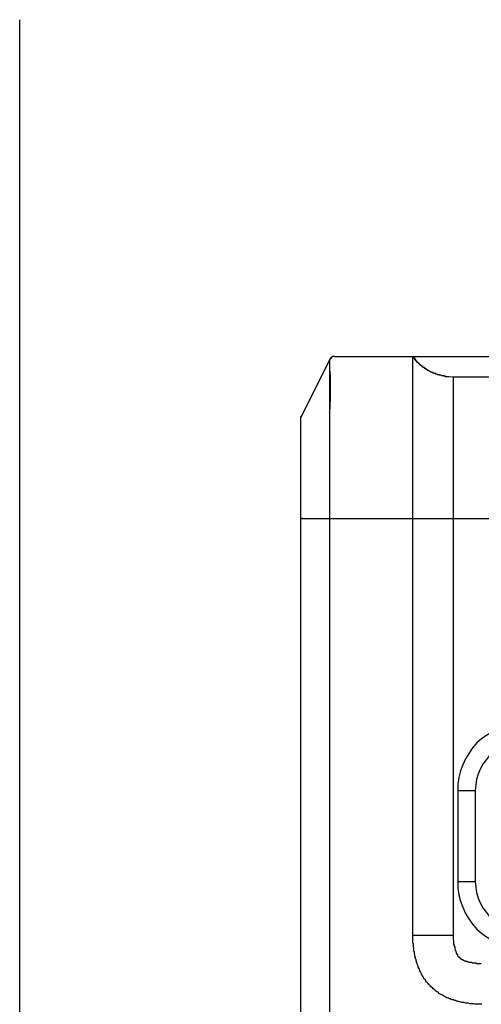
# Model space of a CAD drawing. Extents: x 1 to 383, y 56 to 366.
# Tile 27 of 28: x 318 to 338, y 313 to 355. Entities that reach past the tile are written whole.
import ezdxf

# ---------------------------------------------------------------- set-up
doc = ezdxf.new("R2010")
doc.units = 0
doc.header["$MEASUREMENT"] = 0
doc.layers.get('0').update_dxf_attribs({"linetype": 'CONTINUOUS'})

msp = doc.modelspace()

# ---------------------------------------------------------------- linework, layer by layer
at = {"color": 251, "linetype": 'Continuous'}
msp.add_line((318.09422, 337.20619), (318.09422, 355.05748), dxfattribs=at)
at = {"color": 7, "linetype": 'Continuous'}
for p, q in [((331.42276, 340.41217), (330.17262, 337.91229)), ((331.42277, 340.41217), (331.42277, 340.01125)), ((331.42277, 340.41217), (331.42277, 304.94224)), ((331.65864, 340.55367), (366.30874, 340.55367)), ((335.00807, 315.64926), (335.00807, 340.55367)), ((335.03166, 340.53009), (335.00807, 340.55367)), ((335.00807, 340.55367), (335.12601, 340.41217)), ((335.03164, 340.5065), (335.03164, 340.53009)), ((335.05524, 340.50651), (335.03166, 340.50651)), ((335.05524, 340.48292), (335.05524, 340.5065)), ((335.07883, 340.45934), (335.05524, 340.48292)), ((335.10242, 340.43575), (335.07883, 340.45934)), ((335.12601, 340.41217), (335.10242, 340.43575)), ((335.12601, 340.38859), (335.12601, 340.41217)), ((335.14959, 340.38858), (335.12601, 340.38858)), ((335.17318, 340.365), (335.14959, 340.365)), ((335.1496, 340.365), (335.1496, 340.38859)), ((335.17317, 340.34142), (335.17317, 340.365)), ((335.19677, 340.34142), (335.17318, 340.34142)), ((335.19677, 340.31783), (335.19677, 340.34142)), ((335.22036, 340.31783), (335.19677, 340.31783)), ((335.22037, 340.29425), (335.22037, 340.31783)), ((331.42276, 340.01125), (331.44635, 339.70466)), ((335.24394, 340.29425), (335.22036, 340.29425)), ((335.26753, 340.27067), (335.24394, 340.29425)), ((335.26753, 340.24708), (335.26753, 340.27067)), ((335.29112, 340.24709), (335.26753, 340.24709)), ((335.31471, 340.2235), (335.29112, 340.2235)), ((335.29113, 340.2235), (335.29113, 340.24708)), ((335.3147, 340.19992), (335.3147, 340.2235)), ((335.33829, 340.19992), (335.31471, 340.19992)), ((335.36188, 340.17633), (335.33829, 340.19992)), ((335.38547, 340.15275), (335.36188, 340.17633)), ((335.40906, 340.12916), (335.38547, 340.15275)), ((335.43264, 340.12916), (335.40906, 340.12916)), ((335.45623, 340.10558), (335.43264, 340.10558)), ((335.43266, 340.10558), (335.43266, 340.12916)), ((335.45623, 340.082), (335.45623, 340.10558)), ((335.47982, 340.082), (335.45623, 340.082)), ((335.50341, 340.05841), (335.47982, 340.082)), ((335.52699, 340.05841), (335.50341, 340.05841)), ((335.52699, 340.03483), (335.52699, 340.05841)), ((335.55058, 340.03483), (335.52699, 340.03483)), ((335.57417, 340.01125), (335.55058, 340.03483)), ((335.59776, 340.01125), (335.57417, 340.01125)), ((335.62134, 339.98766), (335.59776, 340.01125)), ((335.64493, 339.98766), (335.62134, 339.98766)), ((335.64492, 339.96408), (335.64492, 339.98766)), ((335.66852, 339.96408), (335.64493, 339.96408)), ((335.69211, 339.94049), (335.66852, 339.96408)), ((335.7157, 339.9405), (335.69211, 339.9405)), ((335.73928, 339.91691), (335.7157, 339.94049)), ((335.76287, 339.91691), (335.73928, 339.91691)), ((335.78646, 339.89333), (335.76287, 339.91691)), ((335.81005, 339.89333), (335.78646, 339.89333)), ((335.83363, 339.86974), (335.81005, 339.89333)), ((331.44634, 339.70466), (331.44634, 339.42165)), ((335.85722, 339.86975), (335.83363, 339.86975)), ((335.88081, 339.84616), (335.85722, 339.86974)), ((335.9044, 339.84616), (335.88081, 339.84616)), ((335.92798, 339.84616), (335.9044, 339.84616)), ((335.95157, 339.82258), (335.92798, 339.84616)), ((335.97516, 339.82257), (335.95157, 339.82257)), ((335.99875, 339.82257), (335.97516, 339.82257)), ((335.99874, 339.79899), (335.99874, 339.82258)), ((336.02233, 339.79899), (335.99875, 339.79899)), ((336.04592, 339.79899), (336.02233, 339.79899)), ((336.06951, 339.77541), (336.04592, 339.79899)), ((336.0931, 339.77541), (336.06951, 339.77541)), ((336.11668, 339.77541), (336.0931, 339.77541)), ((336.14027, 339.77541), (336.11668, 339.77541)), ((336.16386, 339.75183), (336.14027, 339.77541)), ((336.18745, 339.75182), (336.16386, 339.75182)), ((336.21103, 339.75182), (336.18745, 339.75182)), ((336.23462, 339.75182), (336.21103, 339.75182)), ((336.25821, 339.72824), (336.23462, 339.75183)), ((336.2818, 339.72824), (336.25821, 339.72824)), ((336.30538, 339.72824), (336.2818, 339.72824)), ((336.32897, 339.72824), (336.30538, 339.72824)), ((336.35256, 339.72824), (336.32897, 339.72824)), ((336.37615, 339.70466), (336.35256, 339.72824)), ((336.39973, 339.70466), (336.37615, 339.70466)), ((336.42332, 339.70466), (336.39973, 339.70466)), ((336.39973, 339.70466), (336.44691, 339.70466)), ((336.44691, 339.70466), (336.42332, 339.70466)), ((336.44691, 339.70466), (336.54126, 339.70466)), ((336.54126, 339.70466), (336.56485, 339.70466)), ((336.56485, 339.70466), (336.75355, 339.68107)), ((336.75355, 339.68107), (338.40467, 339.68107)), ((318.09422, 292.61683), (318.09422, 339.34485)), ((331.44634, 339.42165), (331.44634, 339.13865)), ((331.44634, 339.13865), (331.44634, 338.78489)), ((330.19621, 293.48055), (330.19621, 337.97761)), ((331.42277, 336.21427), (331.42277, 335.0115)), ((367.79475, 333.57289), (330.19621, 333.57289)), ((330.24338, 333.57289), (330.24338, 333.62006)), ((331.42277, 333.76156), (331.42277, 333.57289)), ((336.75355, 315.64926), (336.75355, 333.57289)), ((336.94224, 321.87536), (336.94224, 317.96046)), ((336.94225, 321.87536), (337.69705, 321.87536)), ((337.69705, 321.87536), (337.69705, 317.96046)), ((336.94225, 317.96046), (337.69705, 317.96046)), ((335.00807, 315.64925), (336.75355, 315.64925))]:
    msp.add_line(p, q, dxfattribs=at)
for points in [[(331.65864, 340.55367), (331.58788, 340.55367), (331.51711, 340.53009), (331.46994, 340.48292), (331.42276, 340.41217)], [(331.61146, 340.55367), (331.5407, 340.55367), (331.49353, 340.5065), (331.46994, 340.45934)], [(336.39973, 339.70466), (336.35256, 339.72824), (336.30538, 339.72824), (336.25821, 339.72824), (336.21103, 339.75183), (336.18745, 339.75183), (336.14027, 339.77541), (336.0931, 339.77541), (336.04592, 339.79899), (335.99875, 339.79899), (335.97516, 339.82258), (335.92798, 339.82258), (335.9044, 339.84616), (335.85722, 339.86974), (335.81005, 339.89333), (335.78646, 339.89333), (335.73928, 339.91691), (335.7157, 339.94049), (335.66852, 339.96408), (335.62134, 339.98766), (335.59776, 340.01125), (335.57417, 340.03483), (335.52699, 340.05841), (335.47982, 340.082), (335.45623, 340.10558), (335.43264, 340.12916), (335.38547, 340.15275), (335.36188, 340.17633), (335.31471, 340.19992), (335.29112, 340.24708), (335.26753, 340.27067), (335.24394, 340.29425), (335.19677, 340.31783), (335.17318, 340.365), (335.12601, 340.38859), (335.12601, 340.41217)], [(336.75355, 333.57289), (336.75355, 333.76156), (336.75355, 333.97381), (336.75355, 334.16248), (336.75355, 334.35115), (336.75355, 334.5634), (336.75355, 334.75207), (336.75355, 334.96433), (336.75355, 335.05866), (336.75355, 335.153), (336.75355, 335.24733), (336.75355, 335.34167), (336.75355, 335.436), (336.75355, 335.53034), (336.75355, 335.62467), (336.75355, 335.74259), (336.75355, 335.83693), (336.75355, 335.93126), (336.75355, 336.0256), (336.75355, 336.11993), (336.75355, 336.21427), (336.75355, 336.3086), (336.75355, 336.40294), (336.75355, 336.49727), (336.75355, 336.59161), (336.75355, 336.66236), (336.75355, 336.75669), (336.75355, 336.85103), (336.75355, 336.94536), (336.75355, 337.0397), (336.75355, 337.13403), (336.75355, 337.20478), (336.75355, 337.29912), (336.75355, 337.39345), (336.75355, 337.48779), (336.75355, 337.55854), (336.75355, 337.65287), (336.75355, 337.72362), (336.75355, 337.79438), (336.75355, 337.88871), (336.75355, 337.95946), (336.75355, 338.03021), (336.75355, 338.12455), (336.75355, 338.1953), (336.75355, 338.24247), (336.75355, 338.31322), (336.75355, 338.38397), (336.75355, 338.45472), (336.75355, 338.52547), (336.75355, 338.59622), (336.75355, 338.61981), (336.75355, 338.64339), (336.75355, 338.66697), (336.75355, 338.71414), (336.75355, 338.73772), (336.75355, 338.76131), (336.75355, 338.78489), (336.75355, 338.80848), (336.75355, 338.83206), (336.75355, 338.85564), (336.75355, 338.87923), (336.75355, 338.92639), (336.75355, 338.94998), (336.75355, 338.97356), (336.75355, 338.99715), (336.75355, 339.04431), (336.75355, 339.09148), (336.75355, 339.11506), (336.75355, 339.16223), (336.75355, 339.2094), (336.75355, 339.23298), (336.75355, 339.25657), (336.75355, 339.28015), (336.75355, 339.28015), (336.75355, 339.30373), (336.75355, 339.32732), (336.75355, 339.32732), (336.75355, 339.3509), (336.75355, 339.3509), (336.75355, 339.37449), (336.75355, 339.39807), (336.75355, 339.39807), (336.75355, 339.42165), (336.75355, 339.42165), (336.75355, 339.44524), (336.75355, 339.44524), (336.75355, 339.46882), (336.75355, 339.46882), (336.75355, 339.46882), (336.75355, 339.4924), (336.75355, 339.4924), (336.75355, 339.51599), (336.75355, 339.51599), (336.75355, 339.51599), (336.75355, 339.53957), (336.75355, 339.53957), (336.75355, 339.53957), (336.75355, 339.56316), (336.75355, 339.56316), (336.75355, 339.56316), (336.75355, 339.56316), (336.75355, 339.58674), (336.75355, 339.58674), (336.75355, 339.58674), (336.75355, 339.58674), (336.75355, 339.61032), (336.75355, 339.61032), (336.75355, 339.61032), (336.75355, 339.61032), (336.75355, 339.63391), (336.75355, 339.63391), (336.75355, 339.63391), (336.75355, 339.63391), (336.75355, 339.63391), (336.75355, 339.63391), (336.75355, 339.63391), (336.75355, 339.65749), (336.75355, 339.65749), (336.75355, 339.65749), (336.75355, 339.65749), (336.75355, 339.65749), (336.75355, 339.65749), (336.75355, 339.65749), (336.75355, 339.65749), (336.75355, 339.65749), (336.75355, 339.68107), (336.75355, 339.68107), (336.75355, 339.68107), (336.75355, 339.68107), (336.75355, 339.68107), (336.75355, 339.68107), (336.75355, 339.68107), (336.75355, 339.68107), (336.75355, 339.68107), (336.75355, 339.68107), (336.75355, 339.68107), (336.75355, 339.68107), (336.75355, 339.68107), (336.75355, 339.68107), (336.75355, 339.68107), (336.75355, 339.68107), (336.75355, 339.68107), (336.75355, 339.68107), (336.75355, 339.68107), (336.75355, 339.68107), (336.75355, 339.68107), (336.75355, 339.68107), (336.75355, 339.68107), (336.75355, 339.68107), (336.75355, 339.68107), (336.75355, 339.68107), (336.75355, 339.68107), (336.75355, 339.68107), (336.75355, 339.68107), (336.75355, 339.68107)], [(331.44635, 338.78489), (331.42276, 338.12455), (331.42276, 337.86513), (331.42276, 337.60571), (331.42276, 337.3227), (331.42276, 336.21427)], [(339.81993, 324.75257), (339.53688, 324.75257), (339.25383, 324.70541), (338.97078, 324.63466), (338.71131, 324.54032), (338.45185, 324.4224), (338.21597, 324.2809), (337.9801, 324.11581), (337.76781, 323.92714), (337.57911, 323.71489), (337.414, 323.47905), (337.27247, 323.24322), (337.15454, 322.98379), (337.06018, 322.72437), (336.98942, 322.44137), (336.94225, 322.15836), (336.94225, 321.87536)], [(339.81993, 323.99789), (339.58405, 323.97431), (339.34818, 323.95073), (339.1123, 323.87998), (338.90001, 323.78564), (338.68773, 323.66772), (338.49903, 323.5498), (338.31032, 323.38472), (338.1688, 323.19605), (338.02727, 323.00738), (337.90934, 322.79512), (337.81499, 322.58287), (337.74422, 322.34703), (337.72064, 322.1112), (337.69705, 321.87536)], [(336.94225, 317.96046), (336.94225, 317.67746), (336.98942, 317.39445), (337.06018, 317.11145), (337.15454, 316.85203), (337.27247, 316.5926), (337.414, 316.35677), (337.57911, 316.12093), (337.76781, 315.90868), (337.9801, 315.72001), (338.21597, 315.55492), (338.45185, 315.41342), (338.71131, 315.2955), (338.97078, 315.20116), (339.25383, 315.13041), (339.53688, 315.08325), (339.81993, 315.08325)], [(337.69705, 317.96046), (337.72064, 317.72462), (337.74422, 317.48879), (337.81499, 317.25295), (337.90934, 317.0407), (338.02727, 316.82844), (338.1688, 316.63977), (338.31032, 316.4511), (338.49903, 316.3096), (338.68773, 316.1681), (338.90001, 316.05018), (339.1123, 315.95584), (339.34818, 315.88509), (339.58405, 315.86151), (339.81993, 315.83792)], [(337.9801, 312.67771), (337.90934, 312.67771), (337.90934, 312.67771), (337.83857, 312.67771), (337.83857, 312.67771), (337.76781, 312.67771), (337.76781, 312.67771), (337.69705, 312.67771), (337.67346, 312.67771), (337.62629, 312.70129), (337.6027, 312.70129), (337.53194, 312.70129), (337.53194, 312.70129), (337.46117, 312.70129), (337.46117, 312.70129), (337.39041, 312.72487), (337.36682, 312.72487), (337.31965, 312.72487), (337.29606, 312.72487), (337.2253, 312.74846), (337.2253, 312.74846), (337.15454, 312.74846), (337.13095, 312.74846), (337.08377, 312.77204), (337.06018, 312.77204), (336.98942, 312.79562), (336.96583, 312.79562), (336.91866, 312.81921), (336.89507, 312.81921), (336.8479, 312.84279), (336.80072, 312.84279), (336.75355, 312.86638), (336.70637, 312.86638), (336.6592, 312.88996), (336.63561, 312.91354), (336.58843, 312.91354), (336.54126, 312.93713), (336.49408, 312.96071), (336.4705, 312.96071), (336.42332, 312.98429), (336.37615, 313.00788), (336.35256, 313.03146), (336.30538, 313.05505), (336.30538, 313.05505), (336.25821, 313.07863), (336.25821, 313.07863), (336.21103, 313.10221), (336.21103, 313.10221), (336.16386, 313.1258), (336.16386, 313.1258), (336.14027, 313.14938), (336.14027, 313.14938), (336.0931, 313.19655), (336.0931, 313.19655), (336.04592, 313.22013), (336.04592, 313.22013), (335.99875, 313.24371), (335.99875, 313.24371), (335.97516, 313.2673), (335.97516, 313.29088), (335.92798, 313.31447), (335.92798, 313.31447), (335.88081, 313.33805), (335.88081, 313.33805), (335.85722, 313.38522), (335.85722, 313.38522), (335.81005, 313.4088), (335.81005, 313.4088), (335.78646, 313.45597), (335.76287, 313.45597), (335.73928, 313.47955), (335.73928, 313.47955), (335.7157, 313.52672), (335.69211, 313.52672), (335.66852, 313.57389), (335.66852, 313.57389), (335.64493, 313.59747), (335.64493, 313.59747), (335.59776, 313.64464), (335.59776, 313.64464), (335.57417, 313.69181), (335.57417, 313.69181), (335.55058, 313.71539), (335.55058, 313.73897), (335.52699, 313.76256), (335.50341, 313.76256), (335.47982, 313.80972), (335.47982, 313.80972), (335.45623, 313.85689), (335.45623, 313.85689), (335.43264, 313.90406), (335.43264, 313.90406), (335.40906, 313.92764), (335.38547, 313.97481), (335.36188, 314.02198), (335.33829, 314.06915), (335.31471, 314.11631), (335.31471, 314.1399), (335.29112, 314.18706), (335.26753, 314.23423), (335.24394, 314.2814), (335.24394, 314.32857), (335.22036, 314.35215), (335.19677, 314.39932), (335.19677, 314.44648), (335.17318, 314.49365), (335.17318, 314.51724), (335.14959, 314.5644), (335.14959, 314.61157), (335.12601, 314.63515), (335.12601, 314.70591), (335.10242, 314.72949), (335.10242, 314.77666), (335.10242, 314.80024), (335.07883, 314.87099), (335.07883, 314.87099), (335.07883, 314.94174), (335.05524, 314.96533), (335.05524, 315.01249), (335.05524, 315.03608), (335.05524, 315.10683), (335.03166, 315.13041), (335.03166, 315.17758), (335.03166, 315.20116), (335.03166, 315.27192), (335.03166, 315.27192), (335.00807, 315.34267), (335.00807, 315.34267), (335.00807, 315.41342), (335.00807, 315.41342), (335.00807, 315.48417), (335.00807, 315.48417), (335.00807, 315.5785), (335.00807, 315.5785), (335.00807, 315.64926), (335.00807, 315.64926)], [(337.95651, 314.4229), (337.90934, 314.4229), (337.86216, 314.4229), (337.81499, 314.4229), (337.76781, 314.4229), (337.72064, 314.44648), (337.67346, 314.44648), (337.62629, 314.44648), (337.57911, 314.44648), (337.53194, 314.47007), (337.50835, 314.47007), (337.50835, 314.47007), (337.46117, 314.47007), (337.46117, 314.47007), (337.414, 314.49365), (337.414, 314.49365), (337.39041, 314.49365), (337.36682, 314.49365), (337.36682, 314.49365), (337.34324, 314.51724), (337.31965, 314.51724), (337.29606, 314.51724), (337.29606, 314.51724), (337.27247, 314.54082), (337.24889, 314.54082), (337.24889, 314.54082), (337.2253, 314.54082), (337.20171, 314.5644), (337.20171, 314.5644), (337.17812, 314.5644), (337.15454, 314.58799), (337.13095, 314.58799), (337.10736, 314.61157), (337.10736, 314.61157), (337.08377, 314.61157), (337.08377, 314.61157), (337.08377, 314.63515), (337.08377, 314.63515), (337.06018, 314.63515), (337.06018, 314.65874), (337.0366, 314.65874), (337.0366, 314.65874), (337.01301, 314.68232), (337.01301, 314.68232), (337.01301, 314.70591), (337.01301, 314.70591), (336.98942, 314.70591), (336.98942, 314.70591), (336.96583, 314.72949), (336.96583, 314.72949), (336.96583, 314.75307), (336.94225, 314.77666), (336.94225, 314.80024), (336.91866, 314.80024), (336.91866, 314.82382), (336.91866, 314.82382), (336.91866, 314.84741), (336.89507, 314.87099), (336.89507, 314.87099), (336.89507, 314.89458), (336.87148, 314.91816), (336.87148, 314.91816), (336.87148, 314.94174), (336.87148, 314.96533), (336.8479, 314.98891), (336.8479, 314.98891), (336.8479, 315.01249), (336.82431, 315.05966), (336.82431, 315.05966), (336.82431, 315.08325), (336.82431, 315.10683), (336.82431, 315.13041), (336.82431, 315.13041), (336.80072, 315.17758), (336.80072, 315.22475), (336.77713, 315.27192), (336.77713, 315.2955), (336.77713, 315.36625), (336.77713, 315.41342), (336.75355, 315.46059), (336.75355, 315.50775), (336.75355, 315.55492), (336.75355, 315.60209), (336.75355, 315.64926)]]:
    msp.add_lwpolyline(points, dxfattribs=at)

doc.saveas('drawing.dxf')
